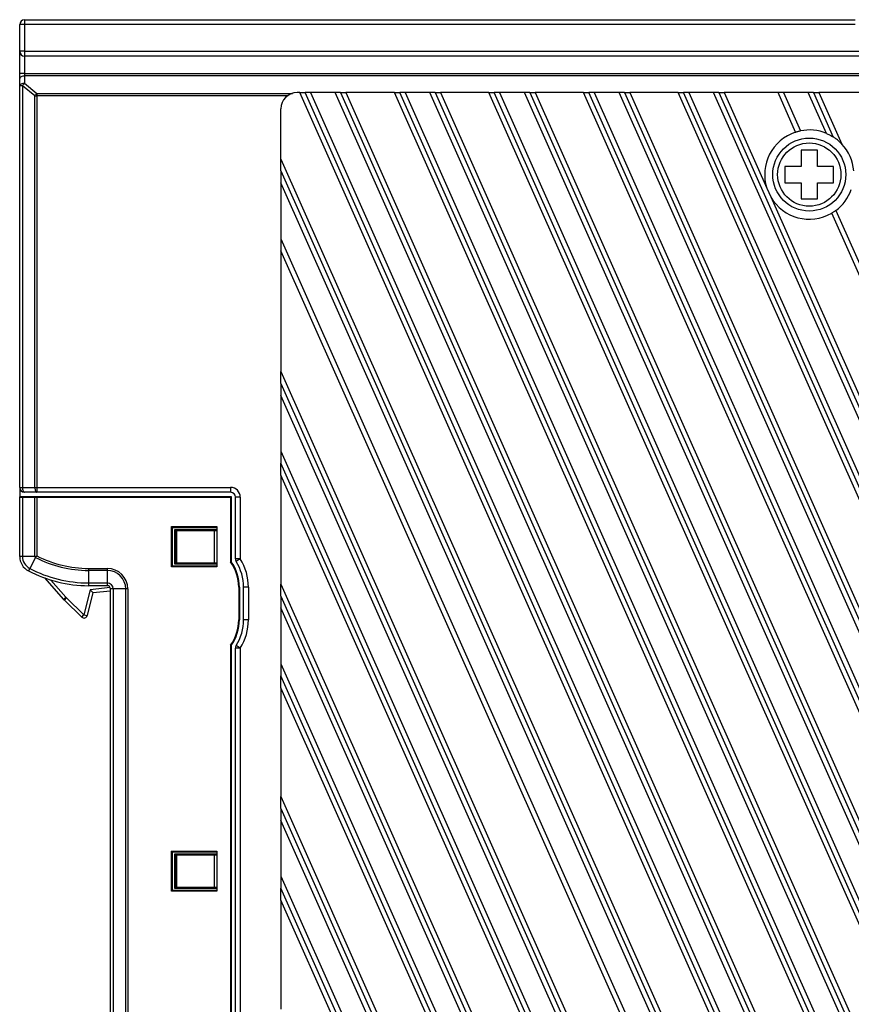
# Model space of a CAD drawing. Header units: millimetres. Extents: x 0 to 594, y 0 to 420.
# Tile 5 of 94: x 57 to 108, y 204 to 265. Entities that reach past the tile are written whole.
import ezdxf

# ---------------------------------------------------------------- set-up
doc = ezdxf.new("R2010")
doc.units = ezdxf.units.MM

msp = doc.modelspace()

# ---------------------------------------------------------------- linework, layer by layer
at = {"color": 7, "linetype": 'Continuous', "lineweight": 25}
for p, q in [((57.329, 264.838), (57.329, 264.538)), ((57.329, 264.838), (108.568, 264.838)), ((57.329, 264.538), (57.029, 264.538)), ((57.029, 262.888), (57.029, 264.538)), ((108.568, 264.538), (57.329, 264.538)), ((57.329, 264.538), (57.329, 262.888)), ((57.329, 262.888), (57.029, 262.888)), ((57.029, 261.519), (57.029, 262.888)), ((57.329, 262.888), (57.329, 262.588)), ((57.329, 262.888), (132.815, 262.888)), ((132.948, 262.588), (57.329, 262.588)), ((57.329, 262.588), (57.329, 261.519)), ((57.329, 261.519), (57.029, 261.519)), ((57.029, 261.219), (57.029, 261.519)), ((57.029, 260.765), (57.029, 261.219)), ((57.329, 261.519), (57.329, 261.369)), ((57.329, 261.519), (136.283, 261.519)), ((57.329, 261.369), (57.329, 260.915)), ((136.228, 261.369), (57.329, 261.369)), ((57.202, 260.765), (57.029, 260.765)), ((57.029, 235.997), (57.029, 260.765)), ((57.969, 260.146), (57.202, 260.765)), ((57.202, 260.765), (57.202, 235.997)), ((57.329, 260.915), (58.095, 260.296)), ((57.969, 260.146), (58.095, 260.146)), ((57.969, 235.997), (57.969, 260.146)), ((58.095, 260.296), (58.095, 260.146)), ((58.095, 260.296), (73.847, 260.296)), ((58.095, 260.146), (58.095, 235.997)), ((73.546, 260.146), (58.095, 260.146)), ((74.304, 260.339), (74.137, 260.339)), ((117.046, 164.338), (74.304, 260.339)), ((74.304, 260.339), (74.632, 260.339)), ((117.374, 164.338), (74.632, 260.339)), ((74.961, 260.339), (74.632, 260.339)), ((74.961, 260.339), (117.703, 164.338)), ((76.493, 260.339), (74.961, 260.339)), ((119.235, 164.338), (76.493, 260.339)), ((76.822, 260.339), (76.493, 260.339)), ((76.822, 260.339), (119.564, 164.338)), ((76.822, 260.339), (77.15, 260.339)), ((77.15, 260.339), (119.892, 164.338)), ((80.138, 260.339), (77.15, 260.339)), ((122.88, 164.338), (80.138, 260.339)), ((80.138, 260.339), (80.467, 260.339)), ((123.209, 164.338), (80.467, 260.339)), ((80.795, 260.339), (80.467, 260.339)), ((80.795, 260.339), (123.537, 164.338)), ((82.328, 260.339), (80.795, 260.339)), ((125.07, 164.338), (82.328, 260.339)), ((82.656, 260.339), (82.328, 260.339)), ((82.656, 260.339), (125.398, 164.338)), ((82.656, 260.339), (82.984, 260.339)), ((82.984, 260.339), (125.726, 164.338)), ((85.973, 260.339), (82.984, 260.339)), ((128.715, 164.338), (85.973, 260.339)), ((85.973, 260.339), (86.301, 260.339)), ((129.043, 164.338), (86.301, 260.339)), ((86.63, 260.339), (86.301, 260.339)), ((86.63, 260.339), (129.372, 164.338)), ((88.162, 260.339), (86.63, 260.339)), ((130.904, 164.338), (88.162, 260.339)), ((88.49, 260.339), (88.162, 260.339)), ((88.49, 260.339), (131.233, 164.338)), ((88.49, 260.339), (88.819, 260.339)), ((88.819, 260.339), (131.561, 164.338)), ((91.807, 260.339), (88.819, 260.339)), ((134.549, 164.338), (91.807, 260.339)), ((91.807, 260.339), (92.136, 260.339)), ((134.878, 164.338), (92.136, 260.339)), ((92.464, 260.339), (92.136, 260.339)), ((92.464, 260.339), (135.206, 164.338)), ((93.996, 260.339), (92.464, 260.339)), ((136.739, 164.338), (93.996, 260.339)), ((94.325, 260.339), (93.996, 260.339)), ((94.325, 260.339), (137.067, 164.338)), ((94.325, 260.339), (94.653, 260.339)), ((94.653, 260.339), (137.395, 164.338)), ((97.642, 260.339), (94.653, 260.339)), ((140.384, 164.338), (97.642, 260.339)), ((97.642, 260.339), (97.97, 260.339)), ((140.712, 164.338), (97.97, 260.339)), ((98.298, 260.339), (97.97, 260.339)), ((98.298, 260.339), (141.04, 164.338)), ((99.831, 260.339), (98.298, 260.339)), ((100.159, 260.339), (99.831, 260.339)), ((142.335, 164.872), (99.831, 260.339)), ((100.159, 260.339), (142.455, 165.341)), ((100.159, 260.339), (100.488, 260.339)), ((100.488, 260.339), (103.111, 254.447)), ((103.804, 260.339), (100.488, 260.339)), ((104.133, 260.339), (103.804, 260.339)), ((104.887, 257.906), (103.804, 260.339)), ((104.133, 260.339), (105.181, 257.983)), ((105.665, 260.339), (104.133, 260.339)), ((105.994, 260.339), (105.665, 260.339)), ((106.783, 257.828), (105.665, 260.339)), ((105.994, 260.339), (107.211, 257.605)), ((105.994, 260.339), (106.322, 260.339)), ((106.322, 260.339), (107.731, 257.173)), ((109.31, 260.339), (106.322, 260.339)), ((73.137, 256.248), (73.137, 259.339)), ((73.137, 256.248), (110.611, 172.08)), ((73.137, 255.51), (73.137, 256.248)), ((106.229, 256.788), (105.229, 256.788)), ((105.229, 256.788), (105.229, 255.788)), ((106.229, 255.788), (106.229, 256.788)), ((104.229, 255.788), (104.229, 254.788)), ((105.229, 255.788), (104.229, 255.788)), ((107.229, 255.788), (106.229, 255.788)), ((107.229, 254.788), (107.229, 255.788)), ((73.137, 255.51), (73.137, 254.773)), ((73.137, 255.51), (110.301, 172.037)), ((110.006, 171.963), (73.137, 254.773)), ((73.137, 254.773), (73.137, 251.331)), ((103.111, 254.447), (103.352, 253.906)), ((104.229, 254.788), (105.229, 254.788)), ((105.229, 254.788), (105.229, 253.788)), ((106.229, 253.788), (106.229, 254.788)), ((106.229, 254.788), (107.229, 254.788)), ((103.352, 253.906), (142.509, 165.957)), ((105.229, 253.788), (106.229, 253.788)), ((143.054, 172.183), (107.111, 252.911)), ((107.365, 253.078), (143.108, 172.8)), ((73.137, 251.331), (73.137, 250.593)), ((73.137, 251.331), (108.811, 171.206)), ((108.598, 170.946), (73.137, 250.593)), ((73.137, 250.593), (73.137, 243.143)), ((73.137, 243.143), (108.223, 164.338)), ((73.137, 242.406), (73.137, 243.143)), ((73.137, 242.406), (107.895, 164.338)), ((73.137, 242.406), (73.137, 241.668)), ((107.566, 164.338), (73.137, 241.668)), ((73.137, 241.668), (73.137, 238.226)), ((73.137, 238.226), (106.034, 164.338)), ((73.137, 238.226), (73.137, 237.489)), ((105.706, 164.338), (73.137, 237.489)), ((73.137, 236.751), (73.137, 237.489)), ((105.377, 164.338), (73.137, 236.751)), ((73.137, 236.751), (73.137, 230.039)), ((57.029, 235.997), (57.202, 235.997)), ((57.029, 235.997), (57.029, 235.438)), ((57.202, 235.997), (57.969, 235.997)), ((58.095, 235.697), (57.329, 235.697)), ((57.969, 235.997), (58.095, 235.997)), ((58.095, 235.997), (70.037, 235.997)), ((58.095, 235.997), (58.095, 235.697)), ((70.037, 235.697), (58.095, 235.697)), ((70.037, 235.997), (70.037, 235.697)), ((57.029, 235.438), (57.029, 235.408)), ((57.029, 235.438), (70.079, 235.438)), ((57.029, 231.738), (57.029, 235.408)), ((57.202, 235.403), (57.969, 235.397)), ((57.202, 235.403), (57.202, 231.738)), ((57.969, 231.738), (57.969, 235.397)), ((58.095, 235.397), (58.095, 231.779)), ((58.095, 235.397), (70.037, 235.397)), ((70.079, 235.438), (70.037, 235.397)), ((70.037, 235.397), (70.037, 231.406)), ((70.079, 235.438), (70.079, 231.42)), ((70.637, 235.397), (70.337, 235.397)), ((70.337, 231.587), (70.337, 235.397)), ((70.637, 235.397), (70.637, 231.587)), ((66.394, 233.579), (69.179, 233.579)), ((66.394, 231.097), (66.394, 233.579)), ((66.447, 233.527), (66.394, 233.579)), ((66.447, 231.15), (66.447, 233.527)), ((66.447, 233.527), (69.179, 233.527)), ((69.179, 233.391), (66.583, 233.391)), ((66.583, 233.391), (66.583, 231.286)), ((66.635, 233.338), (66.583, 233.391)), ((66.635, 233.338), (69.179, 233.338)), ((66.635, 233.088), (66.635, 233.338)), ((66.729, 231.338), (66.729, 233.338)), ((69.029, 233.338), (69.029, 231.338)), ((69.179, 233.579), (69.179, 231.097)), ((66.635, 233.088), (66.653, 233.088)), ((66.653, 233.088), (66.653, 231.588)), ((57.202, 231.738), (57.029, 231.738)), ((57.969, 231.738), (57.202, 231.738)), ((58.001, 231.685), (57.645, 231.006)), ((66.635, 231.338), (66.583, 231.286)), ((66.635, 231.588), (66.653, 231.588)), ((66.635, 231.338), (66.635, 231.588)), ((69.179, 231.338), (66.635, 231.338)), ((70.079, 231.42), (70.037, 231.406)), ((70.637, 231.587), (70.337, 231.587)), ((70.637, 231.587), (70.382, 231.429)), ((57.645, 231.006), (57.565, 230.853)), ((61.278, 231.005), (62.429, 231.005)), ((61.278, 231.005), (61.278, 230.878)), ((62.429, 230.878), (61.278, 230.878)), ((61.278, 230.878), (61.278, 230.112)), ((62.429, 231.005), (62.429, 230.878)), ((62.429, 230.878), (62.429, 230.112)), ((66.447, 231.15), (66.394, 231.097)), ((69.179, 231.097), (66.394, 231.097)), ((69.179, 231.15), (66.447, 231.15)), ((66.583, 231.286), (69.179, 231.286)), ((58.562, 230.414), (59.728, 229.094)), ((59.878, 229.227), (58.94, 230.288)), ((61.278, 230.112), (62.429, 230.112)), ((61.278, 230.112), (61.278, 229.938)), ((62.429, 230.112), (62.429, 229.938)), ((61.381, 229.693), (60.995, 228.144)), ((61.541, 229.509), (61.189, 228.096)), ((62.429, 229.938), (61.278, 229.938)), ((62.61, 229.822), (61.381, 229.693)), ((61.541, 229.509), (61.381, 229.693)), ((61.541, 229.509), (62.629, 229.623)), ((62.629, 194.938), (62.629, 229.738)), ((62.802, 229.738), (62.629, 229.738)), ((62.802, 229.738), (62.802, 194.938)), ((63.569, 229.738), (62.802, 229.738)), ((63.695, 229.738), (63.569, 229.738)), ((63.569, 194.938), (63.569, 229.738)), ((63.695, 229.738), (63.695, 194.938)), ((70.537, 229.838), (70.537, 227.838)), ((70.579, 229.838), (70.537, 229.838)), ((70.579, 229.838), (70.579, 227.838)), ((71.137, 229.838), (70.837, 229.838)), ((70.837, 227.838), (70.837, 229.838)), ((71.137, 229.838), (71.137, 227.838)), ((73.137, 230.039), (102.389, 164.338)), ((73.137, 229.302), (73.137, 230.039)), ((59.728, 229.094), (59.878, 229.227)), ((59.783, 229.037), (59.922, 229.181)), ((60.856, 228), (59.783, 229.037)), ((59.922, 229.181), (59.878, 229.227)), ((60.995, 228.144), (59.922, 229.181)), ((73.137, 229.302), (102.06, 164.338)), ((73.137, 229.302), (73.137, 228.564)), ((101.732, 164.338), (73.137, 228.564)), ((73.137, 228.564), (73.137, 225.122)), ((60.856, 228), (60.995, 228.144)), ((60.995, 228.144), (61.189, 228.096)), ((70.579, 227.838), (70.537, 227.838)), ((71.137, 227.838), (70.837, 227.838)), ((70.037, 226.271), (70.037, 167.288)), ((70.079, 226.257), (70.037, 226.271)), ((70.079, 226.257), (70.079, 167.288)), ((70.637, 226.09), (70.337, 226.09)), ((70.337, 167.288), (70.337, 226.09)), ((70.637, 226.09), (70.382, 226.248)), ((70.637, 226.09), (70.637, 167.288)), ((73.137, 225.122), (100.2, 164.338)), ((73.137, 225.122), (73.137, 224.384)), ((99.871, 164.338), (73.137, 224.384)), ((73.137, 223.647), (73.137, 224.384)), ((99.543, 164.338), (73.137, 223.647)), ((73.137, 223.647), (73.137, 216.935)), ((73.137, 216.935), (96.554, 164.338)), ((73.137, 216.197), (73.137, 216.935)), ((73.137, 216.197), (96.226, 164.338)), ((73.137, 216.197), (73.137, 215.46)), ((95.898, 164.338), (73.137, 215.46)), ((73.137, 215.46), (73.137, 212.018)), ((66.394, 213.579), (69.179, 213.579)), ((66.394, 211.097), (66.394, 213.579)), ((66.447, 213.527), (66.394, 213.579)), ((66.447, 211.15), (66.447, 213.527)), ((66.447, 213.527), (69.179, 213.527)), ((69.179, 213.391), (66.583, 213.391)), ((66.583, 213.391), (66.583, 211.286)), ((66.635, 213.338), (66.583, 213.391)), ((66.635, 213.338), (69.179, 213.338)), ((66.635, 213.088), (66.635, 213.338)), ((66.729, 211.338), (66.729, 213.338)), ((69.029, 213.338), (69.029, 211.338)), ((69.179, 213.579), (69.179, 211.097)), ((66.635, 213.088), (66.653, 213.088)), ((66.653, 213.088), (66.653, 211.588)), ((73.137, 212.018), (94.365, 164.338)), ((73.137, 212.018), (73.137, 211.28)), ((66.635, 211.338), (66.583, 211.286)), ((66.583, 211.286), (69.179, 211.286)), ((66.635, 211.588), (66.653, 211.588)), ((66.635, 211.338), (66.635, 211.588)), ((69.179, 211.338), (66.635, 211.338)), ((94.037, 164.338), (73.137, 211.28)), ((73.137, 210.543), (73.137, 211.28)), ((66.447, 211.15), (66.394, 211.097)), ((69.179, 211.097), (66.394, 211.097)), ((69.179, 211.15), (66.447, 211.15)), ((93.708, 164.338), (73.137, 210.543)), ((73.137, 210.543), (73.137, 203.831))]:
    msp.add_line(p, q, dxfattribs=at)
at = {"color": 7, "linetype": 'Continuous', "lineweight": 25, "flags": 128}
for points in [[(57.329, 261.369), (57.27, 261.366), (57.214, 261.357), (57.162, 261.344), (57.117, 261.325), (57.079, 261.302), (57.052, 261.276), (57.035, 261.248), (57.029, 261.219)], [(57.329, 260.915), (57.27, 260.912), (57.214, 260.903), (57.162, 260.889), (57.117, 260.871), (57.079, 260.848), (57.052, 260.822), (57.035, 260.794), (57.029, 260.765)], [(57.202, 235.997), (57.204, 235.938), (57.212, 235.882), (57.223, 235.83), (57.239, 235.784), (57.258, 235.747), (57.28, 235.719), (57.304, 235.702), (57.329, 235.697)], [(57.969, 235.997), (57.971, 235.938), (57.978, 235.882), (57.99, 235.83), (58.006, 235.784), (58.025, 235.747), (58.047, 235.719), (58.071, 235.702), (58.095, 235.697)]]:
    msp.add_lwpolyline(points, dxfattribs=at)
at = {"color": 7, "linetype": 'Continuous', "lineweight": 25}
for radius in [2.25, 1.95]:
    msp.add_circle((105.729, 255.288), radius, dxfattribs=at)
for centre, radius, start, end in [((57.329, 264.538), 0.3, 90, 180), ((57.329, 262.888), 0.3, 180, 270), ((57.91, 260.295), 0.85, 133.15812, 146.43045), ((58.677, 259.676), 0.85, 133.15812, 146.43045), ((74.137, 259.339), 1, 90, 180), ((105.729, 255.288), 2.75, 67.46254, 101.48276), ((105.729, 255.288), 2.75, 107.82057, 197.81313), ((105.729, 255.288), 2.75, 4.7356, 43.2644), ((105.729, 255.288), 2.75, 210.18687, 300.17943), ((105.729, 255.288), 2.75, 306.51724, 340.53746), ((57.329, 235.997), 0.3, 180, 270), ((70.037, 235.397), 0.6, 0, 90), ((70.037, 235.397), 0.3, 0, 90), ((58.029, 231.738), 1, 180, 242.33955), ((58.029, 231.738), 0.827, 180, 242.33955), ((61.278, 237.938), 7.06, 242.33955, 270), ((61.278, 237.938), 6.933, 242.6715, 270), ((67.829, 229.838), 2.708, 0, 35.37611), ((67.829, 229.838), 2.75, 0, 35.0968), ((70.637, 231.587), 0.3, 180, 211.91252), ((67.829, 229.838), 3.008, 0, 31.91252), ((67.829, 229.838), 3.308, 0, 31.91252), ((61.278, 237.938), 8, 242.33955, 270), ((61.278, 237.938), 7.827, 242.33955, 270), ((62.429, 229.738), 1.267, 360, 90), ((62.429, 229.738), 1.14, 360, 90), ((62.429, 229.738), 0.373, 360, 90), ((62.429, 229.738), 0.2, 360, 90), ((60.477, 229.756), 1, 221.47034, 226), ((60.995, 228.144), 0.2, 226, 286), ((60.995, 228.144), 0.2, 286, 346), ((67.829, 227.838), 2.708, 324.62389, 0), ((67.829, 227.838), 2.75, 324.9032, 0), ((67.829, 227.838), 3.008, 328.08748, 0), ((67.829, 227.838), 3.308, 328.08748, 0), ((70.637, 226.09), 0.3, 148.08748, 180)]:
    msp.add_arc(centre, radius, start, end, dxfattribs=at)
for centre, start_param, end_param in [((57.329, 235.408), 3.141593, 4.276057), ((58.095, 235.402), 4.276057, 4.712389)]:
    msp.add_ellipse(centre, major_axis=(0.3, 0), ratio=0.017455, start_param=start_param, end_param=end_param, dxfattribs=at)
for points, knots in [([(104.887, 257.906), (104.89, 257.908), (104.897, 257.91), (104.946, 257.925), (105.019, 257.946), (105.102, 257.967), (105.158, 257.978), (105.181, 257.983)], [0, 0, 0, 0, 0.2118508, 0.4236986, 0.6356542, 0.8485582, 1, 1, 1, 1]), ([(106.783, 257.828), (106.85, 257.799), (106.969, 257.746), (107.098, 257.674), (107.169, 257.631), (107.204, 257.609), (107.209, 257.606), (107.211, 257.605)], [0, 0, 0, 0, 0.355569, 0.630213, 0.782768, 0.90046, 1, 1, 1, 1]), ([(107.731, 257.173), (107.642, 257.261), (107.524, 257.378), (107.367, 257.498), (107.289, 257.554), (107.238, 257.587), (107.214, 257.603), (107.212, 257.604), (107.211, 257.605)], [0, 0, 0, 0, 0.46158, 0.615602, 0.770422, 0.865149, 0.945552, 1, 1, 1, 1]), ([(107.365, 253.078), (107.337, 253.058), (107.281, 253.018), (107.204, 252.967), (107.146, 252.932), (107.116, 252.914), (107.112, 252.912), (107.111, 252.911)], [0, 0, 0, 0, 0.2180703, 0.4362889, 0.6510988, 0.8636076, 1, 1, 1, 1]), ([(57.969, 231.738), (57.981, 231.738), (57.993, 231.74), (58.015, 231.744), (58.026, 231.748), (58.046, 231.755), (58.056, 231.76), (58.076, 231.769), (58.086, 231.774), (58.095, 231.779)], [0, 0, 0, 0, 0.280938, 0.280938, 0.527576, 0.527576, 0.765187, 0.765187, 1, 1, 1, 1]), ([(58.001, 231.685), (57.995, 231.694), (57.983, 231.711), (57.973, 231.729), (57.969, 231.738)], [0, 0, 0, 0, 0.499998, 1, 1, 1, 1]), ([(58.001, 231.685), (58.006, 231.694), (58.017, 231.712), (58.039, 231.735), (58.066, 231.757), (58.084, 231.771), (58.095, 231.779)], [0, 0, 0, 0, 0.248379, 0.499736, 0.699905, 1, 1, 1, 1])]:
    msp.add_open_spline(points, degree=3, knots=knots, dxfattribs=at)

doc.saveas('drawing.dxf')
